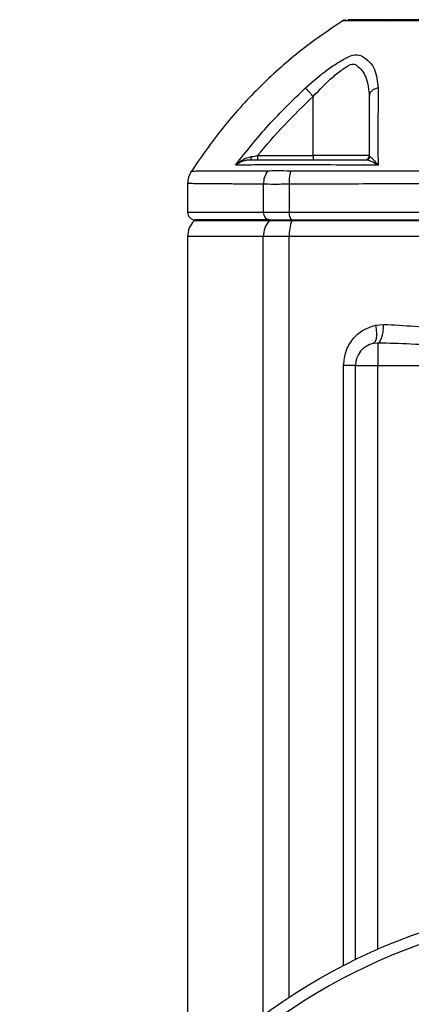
# Model space of a CAD drawing. Header units: millimetres. Extents: x 444 to 4809, y 21 to 3164.
# Tile 49 of 52: x 4519 to 4571, y 2129 to 2261. Entities that reach past the tile are written whole.
import ezdxf

# ---------------------------------------------------------------- set-up
doc = ezdxf.new("R2010")
doc.units = ezdxf.units.MM

msp = doc.modelspace()

# ---------------------------------------------------------------- linework, layer by layer
at = {"color": 7, "linetype": 'Continuous', "lineweight": 25}
for p, q in [((4562.62, 2261.27), (4562.23, 2261.13)), ((4558.32, 2243.09), (4558.32, 2251.02)), ((4550.86, 2243.09), (4558.32, 2243.09)), ((4565.82, 2243.09), (4558.32, 2243.09)), ((4558.32, 2243.09), (4558.32, 2242.49)), ((4541.48, 2239.36), (4541.48, 2235.49)), ((4551.63, 2239.27), (4551.63, 2235.49)), ((4555.08, 2239.27), (4555.08, 2235.49)), ((4555.08, 2235.49), (4551.63, 2235.49)), ((4642.88, 2235.49), (4555.08, 2235.49)), ((4542.48, 2234.49), (4542.36, 2234.37)), ((4552.53, 2234.49), (4542.48, 2234.49)), ((4552.42, 2234.37), (4552.53, 2234.49)), ((4555.46, 2234.37), (4552.42, 2234.37)), ((4552.53, 2234.49), (4555.52, 2234.49)), ((4555.46, 2234.37), (4555.52, 2234.49)), ((4642.49, 2234.37), (4555.46, 2234.37)), ((4555.52, 2234.49), (4642.44, 2234.49)), ((4541.48, 2232.25), (4541.48, 2119.11)), ((4555.08, 2232.25), (4551.63, 2232.25)), ((4642.88, 2232.25), (4555.08, 2232.25)), ((4566.66, 2220.38), (4567.76, 2220.48)), ((4566.98, 2217.99), (4566.37, 2217.93)), ((4566.98, 2217.99), (4566.98, 2214.99)), ((4563.98, 2214.99), (4566.98, 2214.99)), ((4563.98, 2135.43), (4563.98, 2214.99)), ((4566.98, 2214.99), (4598.98, 2214.99))]:
    msp.add_line(p, q, dxfattribs=at)
at = {"color": 8, "linetype": 'Continuous', "lineweight": 25}
for p, q in [((4551.63, 2235.49), (4541.48, 2235.49)), ((4552.42, 2234.37), (4542.36, 2234.37)), ((4551.63, 2232.25), (4541.48, 2232.25)), ((4551.63, 2127.98), (4551.63, 2232.25)), ((4555.08, 2130.37), (4555.08, 2232.25)), ((4562.39, 2134.64), (4562.39, 2214.99)), ((4566.98, 2136.81), (4566.98, 2214.99))]:
    msp.add_line(p, q, dxfattribs=at)
at = {"color": 7, "linetype": 'Continuous', "lineweight": 25, "flags": 128}
msp.add_lwpolyline([(4555.08, 2235.49), (4555.09, 2235.3), (4555.11, 2235.11), (4555.15, 2234.94), (4555.21, 2234.79), (4555.27, 2234.66), (4555.35, 2234.57), (4555.43, 2234.51), (4555.52, 2234.49)], dxfattribs=at)
at = {"color": 7, "linetype": 'Continuous', "lineweight": 25}
msp.add_circle((4598.98, 2063.49), 80, dxfattribs=at)
for centre, radius, start, end in [((4542.48, 2235.49), 1, 180, 270), ((4552.58, 2235.44), 0.953, 177.1038, 266.775), ((4544.48, 2232.25), 3, 135, 180), ((4554.81, 2232.28), 3.18, 138.7215, 180.45), ((4560.53, 2232.36), 5.45, 158.286, 181.1003), ((4566.98, 2214.99), 3, 101.8004, 180), ((4598.98, 2063.49), 78.5, 270, 175.9275)]:
    msp.add_arc(centre, radius, start, end, dxfattribs=at)
for points, knots in [([(4562.38, 2261.23), (4560.37, 2259.86), (4556.35, 2257.12), (4550.94, 2252.21), (4546.01, 2246.83), (4543.25, 2242.84), (4541.87, 2240.83)], [0, 0, 0, 0, 0.250452, 0.5001181, 0.7497273, 1, 1, 1, 1]), ([(4568.6, 2261.29), (4567.45, 2261.29), (4565.15, 2261.29), (4563.32, 2261.29), (4563.07, 2261.29), (4562.97, 2261.29)], [0, 0, 0, 0, 0.3704333, 0.7408934, 1, 1, 1, 1]), ([(4568.07, 2261.12), (4568.15, 2261.17), (4568.32, 2261.27), (4568.5, 2261.29), (4568.6, 2261.29)], [0, 0, 0, 0, 0.499983, 1, 1, 1, 1]), ([(4568.1, 2261.12), (4568.1, 2261.12), (4568.09, 2261.12), (4568.08, 2261.12), (4568.07, 2261.12)], [0, 0, 0, 0, 0.500066, 1, 1, 1, 1]), ([(4569.01, 2261.12), (4568.92, 2261.12), (4568.73, 2261.13), (4568.39, 2261.14), (4568.22, 2261.12), (4568.1, 2261.12)], [0, 0, 0, 0, 0.253849, 0.501956, 1, 1, 1, 1]), ([(4569.31, 2261.29), (4569.28, 2261.29), (4569.24, 2261.29), (4569.16, 2261.29), (4569.03, 2261.29), (4568.79, 2261.29), (4568.67, 2261.29), (4568.6, 2261.29)], [0, 0, 0, 0, 0.083393, 0.126691, 0.252844, 0.501877, 1, 1, 1, 1]), ([(4569.09, 2261.12), (4569.08, 2261.12), (4569.05, 2261.12), (4569.03, 2261.12), (4569.01, 2261.12)], [0, 0, 0, 0, 0.500293, 1, 1, 1, 1]), ([(4569.31, 2261.29), (4569.27, 2261.29), (4569.19, 2261.27), (4569.12, 2261.17), (4569.09, 2261.12)], [0, 0, 0, 0, 0.50001, 1, 1, 1, 1]), ([(4598.98, 2261.13), (4596.42, 2261.13), (4591.33, 2261.13), (4583.76, 2261.13), (4576.29, 2261.12), (4571.5, 2261.12), (4569.09, 2261.12)], [0, 0, 0, 0, 0.249999, 0.498759, 0.748627, 1, 1, 1, 1]), ([(4629.52, 2261.29), (4629.46, 2261.29), (4629.37, 2261.29), (4629.23, 2261.29), (4628.91, 2261.29), (4627.86, 2261.29), (4625.78, 2261.29), (4621.43, 2261.29), (4615.17, 2261.29), (4607.47, 2261.29), (4598.84, 2261.29), (4589.33, 2261.29), (4579.08, 2261.29), (4572.57, 2261.29), (4569.31, 2261.29)], [0, 0, 0, 0, 0.007789, 0.011776, 0.015614, 0.031246, 0.062683, 0.125534, 0.250746, 0.375215, 0.50013, 0.666642, 0.832763, 1, 1, 1, 1]), ([(4557.27, 2252.16), (4558.25, 2253.01), (4559.72, 2254.29), (4561.78, 2255.67), (4562.75, 2256.18), (4563.23, 2256.43)], [0, 0, 0, 0, 0.4987737, 0.7495051, 1, 1, 1, 1]), ([(4563.23, 2256.43), (4563.5, 2256.51), (4564.05, 2256.68), (4564.59, 2256.51), (4564.86, 2256.43)], [0, 0, 0, 0, 0.499226, 1, 1, 1, 1]), ([(4564.86, 2256.43), (4565.22, 2256.18), (4565.93, 2255.67), (4566.8, 2254.29), (4566.93, 2253.01), (4567.01, 2252.16)], [0, 0, 0, 0, 0.2498182, 0.500551, 1, 1, 1, 1]), ([(4558.32, 2251.02), (4559.18, 2251.92), (4560.47, 2253.28), (4562.08, 2254.54), (4562.87, 2255.05), (4563.31, 2255.31), (4563.65, 2255.37), (4563.91, 2255.31), (4564.65, 2254.84), (4565.61, 2253.52), (4565.75, 2251.91), (4565.82, 2251.02)], [0, 0, 0, 0, 0.250314, 0.376297, 0.439386, 0.471027, 0.502291, 0.533621, 0.549277, 0.751429, 1, 1, 1, 1]), ([(4547.91, 2241.82), (4549.35, 2243.65), (4552.25, 2247.3), (4555.6, 2250.54), (4557.27, 2252.16)], [0, 0, 0, 0, 0.499968, 1, 1, 1, 1]), ([(4550.86, 2243.09), (4552.04, 2244.48), (4554.38, 2247.25), (4557.01, 2249.76), (4558.32, 2251.02)], [0, 0, 0, 0, 0.499207, 1, 1, 1, 1]), ([(4558.32, 2251.02), (4558.2, 2251.15), (4557.96, 2251.41), (4557.65, 2251.75), (4557.4, 2252.02), (4557.31, 2252.11), (4557.27, 2252.16)], [0, 0, 0, 0, 0.250005, 0.499995, 0.75, 1, 1, 1, 1]), ([(4567.01, 2252.16), (4566.84, 2252.11), (4566.51, 2252.02), (4566.13, 2251.75), (4565.87, 2251.41), (4565.84, 2251.15), (4565.82, 2251.02)], [0, 0, 0, 0, 0.249988, 0.499993, 0.749995, 1, 1, 1, 1]), ([(4565.82, 2251.02), (4565.82, 2249.76), (4565.82, 2247.25), (4565.82, 2244.48), (4565.82, 2243.09)], [0, 0, 0, 0, 0.500805, 1, 1, 1, 1]), ([(4567.01, 2252.16), (4567, 2250.54), (4566.99, 2247.3), (4566.99, 2243.65), (4567, 2241.82)], [0, 0, 0, 0, 0.499831, 1, 1, 1, 1]), ([(4547.91, 2241.82), (4548.21, 2242.08), (4548.67, 2242.46), (4549.42, 2242.82), (4549.84, 2242.91), (4550.04, 2242.96)], [0, 0, 0, 0, 0.507054, 0.757279, 1, 1, 1, 1]), ([(4549.88, 2242.49), (4549.9, 2242.5), (4549.94, 2242.52), (4549.99, 2242.64), (4550.02, 2242.79), (4550.03, 2242.9), (4550.04, 2242.96)], [0, 0, 0, 0, 0.279729, 0.559444, 0.779741, 1, 1, 1, 1]), ([(4550.04, 2242.96), (4550.17, 2242.98), (4550.45, 2243.03), (4550.73, 2243.07), (4550.86, 2243.09)], [0, 0, 0, 0, 0.498242, 1, 1, 1, 1]), ([(4550.86, 2243.09), (4550.86, 2243.01), (4550.86, 2242.86), (4550.86, 2242.66), (4550.86, 2242.52), (4550.86, 2242.5), (4550.86, 2242.49)], [0, 0, 0, 0, 0.2499865, 0.5000048, 0.750001, 1, 1, 1, 1]), ([(4565.22, 2242.49), (4565.3, 2242.5), (4565.46, 2242.52), (4565.65, 2242.66), (4565.79, 2242.86), (4565.81, 2243.01), (4565.82, 2243.09)], [0, 0, 0, 0, 0.249987, 0.5, 0.750013, 1, 1, 1, 1]), ([(4565.36, 2242.49), (4565.43, 2242.5), (4565.58, 2242.52), (4565.75, 2242.64), (4565.87, 2242.79), (4565.9, 2242.9), (4565.92, 2242.96)], [0, 0, 0, 0, 0.279724, 0.559457, 0.779739, 1, 1, 1, 1]), ([(4565.82, 2243.09), (4565.82, 2243.07), (4565.83, 2243.03), (4565.89, 2242.98), (4565.92, 2242.96)], [0, 0, 0, 0, 0.501768, 1, 1, 1, 1]), ([(4565.92, 2242.96), (4565.98, 2242.91), (4566.11, 2242.82), (4566.46, 2242.46), (4566.78, 2242.08), (4567, 2241.82)], [0, 0, 0, 0, 0.242596, 0.493049, 1, 1, 1, 1]), ([(4549.88, 2242.49), (4549.68, 2242.48), (4549.3, 2242.46), (4548.6, 2242.26), (4548.19, 2242), (4547.91, 2241.82)], [0, 0, 0, 0, 0.2426176, 0.4928602, 1, 1, 1, 1]), ([(4552.54, 2241.84), (4551.68, 2241.84), (4549.97, 2241.83), (4548.59, 2241.83), (4547.91, 2241.82)], [0, 0, 0, 0, 0.503147, 1, 1, 1, 1]), ([(4565.36, 2242.49), (4563.57, 2242.49), (4561.18, 2242.49), (4558.26, 2242.49), (4556.5, 2242.49), (4554.84, 2242.49), (4553.7, 2242.49), (4552.92, 2242.49), (4551.53, 2242.49), (4550.59, 2242.49), (4549.88, 2242.49)], [0, 0, 0, 0, 0.246743, 0.328868, 0.412883, 0.494053, 0.576371, 0.661979, 0.746484, 1, 1, 1, 1]), ([(4555.84, 2241.84), (4555.16, 2241.85), (4553.8, 2241.88), (4552.96, 2241.85), (4552.54, 2241.84)], [0, 0, 0, 0, 0.49984, 1, 1, 1, 1]), ([(4567, 2241.82), (4565.11, 2241.83), (4561.32, 2241.83), (4557.68, 2241.84), (4555.84, 2241.84)], [0, 0, 0, 0, 0.496851, 1, 1, 1, 1]), ([(4567, 2241.82), (4566.68, 2242), (4566.21, 2242.26), (4565.67, 2242.46), (4565.46, 2242.48), (4565.36, 2242.49)], [0, 0, 0, 0, 0.507038, 0.7575012, 1, 1, 1, 1]), ([(4541.97, 2240.99), (4541.83, 2240.73), (4541.54, 2240.22), (4541.5, 2239.64), (4541.48, 2239.35)], [0, 0, 0, 0, 0.500014, 1, 1, 1, 1]), ([(4552.17, 2241.02), (4552.02, 2240.75), (4551.71, 2240.21), (4551.66, 2239.58), (4551.63, 2239.27)], [0, 0, 0, 0, 0.499994, 1, 1, 1, 1]), ([(4552.17, 2241.02), (4552.15, 2241.02), (4552.12, 2241.02), (4552.09, 2241.02), (4552.07, 2241.02)], [0, 0, 0, 0, 0.505856, 1, 1, 1, 1]), ([(4555.27, 2241.02), (4554.64, 2241.03), (4553.37, 2241.04), (4552.57, 2241.03), (4552.17, 2241.02)], [0, 0, 0, 0, 0.500398, 1, 1, 1, 1]), ([(4555.27, 2241.02), (4555.2, 2240.72), (4555.08, 2240.17), (4555.08, 2239.54), (4555.08, 2239.27)], [0, 0, 0, 0, 0.559504, 1, 1, 1, 1]), ([(4555.27, 2241.02), (4555.3, 2241.02), (4555.36, 2241.02), (4555.42, 2241.02), (4555.45, 2241.02)], [0, 0, 0, 0, 0.508154, 1, 1, 1, 1]), ([(4598.98, 2240.98), (4595.22, 2240.98), (4587.73, 2240.98), (4578.26, 2240.99), (4570.58, 2241), (4564.83, 2241.01), (4560.38, 2241.01), (4557.6, 2241.01), (4556.39, 2241.02), (4555.86, 2241.02), (4555.63, 2241.02), (4555.53, 2241.02), (4555.48, 2241.02), (4555.46, 2241.02), (4555.45, 2241.02)], [0, 0, 0, 0, 0.2501559, 0.4985579, 0.6381279, 0.7786754, 0.9026034, 0.9571299, 0.9811328, 0.991697, 0.9963464, 0.9983918, 0.9992919, 1, 1, 1, 1]), ([(4555.08, 2239.27), (4554.36, 2239.25), (4552.92, 2239.22), (4552.06, 2239.25), (4551.63, 2239.27)], [0, 0, 0, 0, 0.499827, 1, 1, 1, 1]), ([(4642.88, 2239.27), (4642.88, 2239.27), (4642.87, 2239.27), (4642.85, 2239.27), (4642.75, 2239.27), (4642.37, 2239.27), (4641.55, 2239.27), (4640.13, 2239.27), (4638.31, 2239.28), (4636.47, 2239.28), (4634.86, 2239.28), (4633.55, 2239.29), (4632.3, 2239.29), (4630.85, 2239.29), (4628.9, 2239.3), (4626.24, 2239.3), (4623.04, 2239.31), (4619.74, 2239.32), (4616.74, 2239.32), (4614.22, 2239.33), (4611.8, 2239.33), (4609.13, 2239.34), (4606.01, 2239.34), (4602.55, 2239.35), (4599.7, 2239.35), (4597.48, 2239.35), (4595.95, 2239.34), (4594.38, 2239.34), (4592.76, 2239.34), (4591.09, 2239.34), (4589.38, 2239.34), (4587.9, 2239.34), (4586.61, 2239.33), (4585.43, 2239.33), (4584.05, 2239.33), (4582.46, 2239.33), (4580.66, 2239.32), (4578.65, 2239.32), (4574.98, 2239.31), (4570.17, 2239.3), (4564.77, 2239.29), (4560.86, 2239.28), (4558.19, 2239.27), (4556.58, 2239.27), (4555.64, 2239.27), (4555.22, 2239.27), (4555.11, 2239.27), (4555.09, 2239.27), (4555.08, 2239.27), (4555.08, 2239.27), (4555.08, 2239.27), (4555.08, 2239.27), (4555.08, 2239.27), (4555.08, 2239.27)], [0, 0, 0, 0, 0.000028, 0.000271, 0.000966, 0.003625, 0.014025, 0.031197, 0.055144, 0.079771, 0.096915, 0.112248, 0.125769, 0.14078, 0.162957, 0.193529, 0.232494, 0.272365, 0.305117, 0.333278, 0.356848, 0.385767, 0.421982, 0.460058, 0.499993, 0.516299, 0.533124, 0.550469, 0.568333, 0.586717, 0.60562, 0.625043, 0.63567, 0.64867, 0.664042, 0.681786, 0.701903, 0.724392, 0.749254, 0.825857, 0.888539, 0.937295, 0.964724, 0.984317, 0.996076, 0.999017, 0.999754, 0.999938, 0.999984, 0.999996, 0.999999, 1, 1, 1, 1, 1]), ([(4562.39, 2214.99), (4562.46, 2215.63), (4562.58, 2216.9), (4563.55, 2218.56), (4564.93, 2219.82), (4566.08, 2220.19), (4566.66, 2220.38)], [0, 0, 0, 0, 0.25047, 0.500248, 0.750048, 1, 1, 1, 1]), ([(4566.66, 2220.38), (4566.71, 2220.03), (4566.81, 2219.34), (4566.76, 2218.56), (4566.61, 2218.06), (4566.45, 2217.97), (4566.37, 2217.93)], [0, 0, 0, 0, 0.279651, 0.559299, 0.77965, 1, 1, 1, 1]), ([(4566.98, 2217.99), (4567.09, 2218.05), (4567.31, 2218.18), (4567.56, 2218.85), (4567.72, 2219.65), (4567.75, 2220.2), (4567.76, 2220.48)], [0, 0, 0, 0, 0.2796455, 0.5593031, 0.7796427, 1, 1, 1, 1]), ([(4567.76, 2220.48), (4569.13, 2220.42), (4571.98, 2220.28), (4576.29, 2219.74), (4580.67, 2219.02), (4584.3, 2218.32), (4587.29, 2217.69), (4589.62, 2217.17), (4591.98, 2216.64), (4594.22, 2216.12), (4596.55, 2215.57), (4598.1, 2215.2), (4598.98, 2214.99)], [0, 0, 0, 0, 0.134035, 0.27789, 0.415374, 0.554834, 0.625889, 0.702356, 0.777429, 0.851204, 0.916452, 1, 1, 1, 1]), ([(4598.98, 2214.99), (4597.77, 2215.15), (4595.6, 2215.42), (4592.57, 2215.8), (4589.71, 2216.15), (4586.85, 2216.48), (4583.84, 2216.81), (4580.33, 2217.18), (4576.16, 2217.55), (4571.53, 2217.87), (4568.45, 2217.95), (4566.98, 2217.99)], [0, 0, 0, 0, 0.113158, 0.202682, 0.283485, 0.381579, 0.470339, 0.56488, 0.710518, 0.861018, 1, 1, 1, 1]), ([(4563.98, 2214.99), (4563.96, 2214.99), (4563.91, 2214.99), (4563.57, 2214.99), (4563.07, 2214.99), (4562.62, 2214.99), (4562.39, 2214.99)], [0, 0, 0, 0, 0.250003, 0.500001, 0.750003, 1, 1, 1, 1])]:
    msp.add_open_spline(points, degree=3, knots=knots, dxfattribs=at)
at = {"color": 8, "linetype": 'Continuous', "lineweight": 25}
for points, knots in [([(4568.07, 2261.12), (4567.18, 2261.12), (4565.39, 2261.12), (4563.58, 2261.13), (4562.53, 2261.13), (4562.12, 2261.13), (4562.23, 2261.13), (4562.23, 2261.13)], [0, 0, 0, 0, 0.250484, 0.499317, 0.748825, 0.999907, 1, 1, 1, 1]), ([(4552.07, 2241.02), (4552.07, 2241.02), (4552.07, 2241.02), (4552.07, 2241.02), (4552.07, 2241.02), (4552.07, 2241.02), (4552.07, 2241.02), (4552.06, 2241.02), (4552.01, 2241.02), (4551.8, 2241.02), (4551.36, 2241.02), (4550.62, 2241.01), (4549.5, 2241.01), (4548.05, 2241.01), (4546.36, 2241), (4545.14, 2241), (4544.4, 2241), (4544.06, 2240.99), (4543.79, 2240.99), (4543.53, 2240.99), (4543.3, 2240.99), (4542.76, 2240.99), (4542.22, 2240.98), (4541.82, 2240.98), (4541.96, 2240.98), (4541.96, 2240.98)], [0, 0, 0, 0, 0.000001, 0.000002, 0.000008, 0.000031, 0.000124, 0.000492, 0.001968, 0.007867, 0.031455, 0.070748, 0.125732, 0.21693, 0.332841, 0.472539, 0.51748, 0.548089, 0.578682, 0.609264, 0.639841, 0.67042, 0.834496, 0.999692, 1, 1, 1, 1]), ([(4551.63, 2239.27), (4551.63, 2239.27), (4551.63, 2239.27), (4551.61, 2239.27), (4551.57, 2239.27), (4551.38, 2239.27), (4550.99, 2239.27), (4550.33, 2239.27), (4549.53, 2239.28), (4548.77, 2239.28), (4548.13, 2239.28), (4547.64, 2239.29), (4547.19, 2239.29), (4546.69, 2239.29), (4546.05, 2239.3), (4545.25, 2239.3), (4544.39, 2239.31), (4543.64, 2239.32), (4543.06, 2239.32), (4542.64, 2239.33), (4542.29, 2239.33), (4541.98, 2239.34), (4541.71, 2239.34), (4541.52, 2239.35), (4541.48, 2239.35), (4541.48, 2239.35), (4541.48, 2239.35)], [0, 0, 0, 0, 0.000056, 0.000542, 0.001931, 0.00725, 0.028048, 0.062394, 0.110286, 0.15954, 0.193828, 0.224493, 0.251534, 0.281556, 0.325909, 0.387051, 0.46498, 0.544721, 0.610224, 0.666545, 0.713684, 0.771521, 0.84395, 0.9201, 0.999971, 1, 1, 1, 1])]:
    msp.add_open_spline(points, degree=3, knots=knots, dxfattribs=at)

doc.saveas('drawing.dxf')
